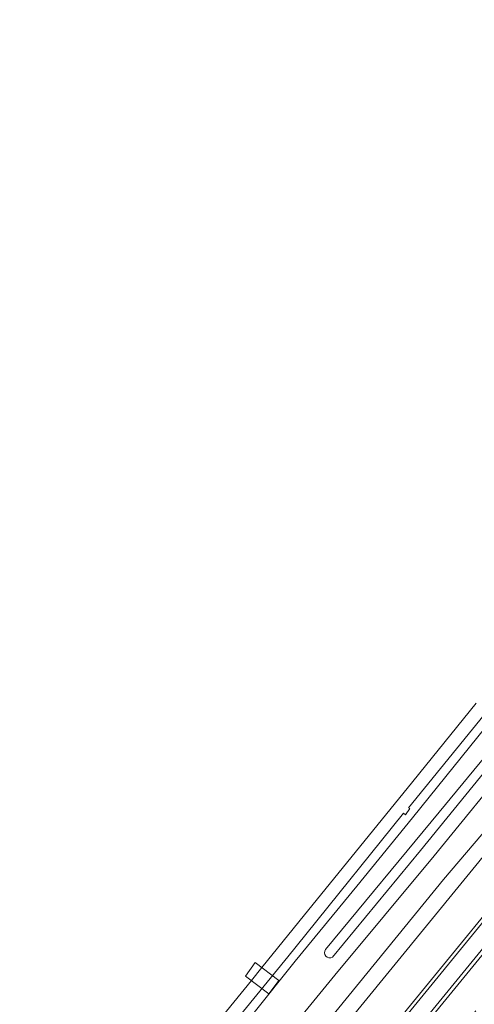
# Model space of a CAD drawing. Header units: metres. Extents: x 93008 to 98406, y 448779 to 454332.
# Tile 22 of 136: x 95036 to 95159, y 451581 to 451848. Entities that reach past the tile are written whole.
import ezdxf

# ---------------------------------------------------------------- set-up
doc = ezdxf.new("R2010")
doc.units = ezdxf.units.M
doc.header["$MEASUREMENT"] = 0
for name, color, linetype, lineweight, true_color in [('B-RO-GR-BEPLANTING_CULTUUR_VASTE PLANTENVAK-V', 7, 'Continuous', 18, 0xa5a552), ('B-RO-KW-KUNSTWERK_DEK-V', 7, 'Continuous', 18, 0xb7b7b7), ('B-RO-OG-TERREIN_CULTUURSCHEIDING-V', 7, 'Continuous', 18, 0x28c846), ('B-RO-OG-WATER-V', 7, 'Continuous', 18, 0xafcde1), ('B-RO-OG-WATER_SLOOT-V', 7, 'Continuous', 18, 0xafcde1)]:
    doc.layers.add(name, color=color, linetype=linetype, lineweight=lineweight, true_color=true_color)
doc.layers.add('B-RO-VH-VERHARDING_ASFALT-PRIM-V', color=11, linetype='Continuous', lineweight=18)

msp = doc.modelspace()

# ---------------------------------------------------------------- linework, layer by layer
at = {"layer": 'B-RO-GR-BEPLANTING_CULTUUR_VASTE PLANTENVAK-V'}
msp.add_lwpolyline([(95178.42, 451664.279), (95178.954, 451667.3), (95177.969, 451667.474), (95149.745, 451633.248), (95118.921, 451596.066, 0.7835022), (95120.801, 451593.967), (95144.663, 451622.85)], format="xyb", close=True, dxfattribs=at)
at = {"layer": 'B-RO-KW-KUNSTWERK_DEK-V'}
msp.add_lwpolyline([(95099.824, 451592.496), (95097.243, 451588.84), (95103.555, 451584.058), (95106.268, 451587.695)], close=True, dxfattribs=at)
at = {"layer": 'B-RO-OG-TERREIN_CULTUURSCHEIDING-V'}
msp.add_lwpolyline([(95338.36, 451819.926), (95344.884, 451828.147), (95351.374, 451836.805), (95359.622, 451848.108), (95344.255, 451828.72), (95325.798, 451805.953), (95308.921, 451785.321), (95275.31, 451743.948), (95185.831, 451634.512), (95077.852, 451502.609), (95057.606, 451477.674, 0.0281611), (95055.107, 451474.037), (95053.528, 451471.079), (95052.054, 451468.661), (95052.359, 451468.41), (95070.255, 451491.484), (95078.536, 451501.943), (95275.988, 451743.278), (95316.541, 451793.12)], format="xyb", close=True, dxfattribs=at)
for points in [[(95233.757, 451684.528), (95231.049, 451686.715), (95233.273, 451689.432), (95235.978, 451687.232), (95237.079, 451688.598), (95251.718, 451706.535), (95320.138, 451790.129), (95316.541, 451793.12), (95275.988, 451743.278), (95078.536, 451501.943), (95070.255, 451491.484), (95052.359, 451468.41), (95053.819, 451467.212), (95057.051, 451471.248), (95058.428, 451470.08), (95062.078, 451474.185), (95091.366, 451510.488)], [(95165.8, 451626.23), (95180.9, 451644.65), (95180.49, 451645.03), (95181.5, 451647.13), (95185.42, 451653.64), (95185.47, 451653.96), (95186.56, 451660.57), (95180.57, 451649.83), (95150.957, 451615.063), (95075.308, 451522.376), (95062.153, 451505.826), (95053.64, 451495.314), (95049.333, 451490.082), (95044.736, 451484.295), (95043.643, 451482.113), (95044.987, 451481.006), (95044.434, 451480.358), (95045.33, 451479.603), (95051.263, 451486.153), (95127.672, 451579.746)]]:
    msp.add_lwpolyline(points, close=True, dxfattribs=at)
for points in [[(95233.757, 451684.528), (95091.366, 451510.488), (95062.078, 451474.185), (95058.428, 451470.08), (95057.051, 451471.248), (95053.819, 451467.212), (95054.592, 451466.578), (95056.12, 451468.445), (95057.177, 451469.79), (95058.073, 451468.985), (95064.635, 451476.409), (95140.641, 451569.152), (95193.756, 451634.092)], [(95164.816, 451659.342), (95142.558, 451631.719), (95127.438, 451613.182), (95110.699, 451592.864), (95063.646, 451534.069), (95068.469, 451530.055), (95042.375, 451498.81), (95036.155, 451491.542), (95037.526, 451490.366), (95054.821, 451507.543), (95068.078, 451523.995), (95121.468, 451589.109), (95148.392, 451621.47), (95170.363, 451648.388)], [(95170.363, 451648.388), (95148.392, 451621.47), (95121.468, 451589.109), (95068.078, 451523.995), (95054.821, 451507.543), (95037.526, 451490.366), (95035.958, 451488.587), (95038.706, 451486.272), (95043.643, 451482.113), (95044.736, 451484.295), (95049.333, 451490.082), (95053.64, 451495.314), (95062.153, 451505.826), (95075.308, 451522.376), (95150.957, 451615.063), (95180.57, 451649.83)]]:
    msp.add_lwpolyline(points, dxfattribs=at)
msp.add_lwpolyline([(95178.42, 451664.279), (95144.663, 451622.85), (95120.801, 451593.967, -0.7835022), (95118.921, 451596.066), (95149.745, 451633.248), (95177.969, 451667.474)], format="xyb", dxfattribs=at)
at = {"layer": 'B-RO-OG-WATER-V'}
msp.add_lwpolyline([(95159.787, 451662.81), (95142.577, 451641.637), (95111.687, 451603.522), (95101.649, 451591.136), (95098.809, 451587.653), (95070.053, 451552.391), (95064.053, 451545.033), (95061.059, 451541.425), (95061.221, 451539.678), (95063.049, 451538.131), (95108.729, 451594.085), (95113.632, 451600.162), (95140.124, 451632.998), (95140.641, 451632.543), (95141.846, 451634.24), (95141.441, 451634.48), (95181.696, 451683.909)], dxfattribs=at)
at = {"layer": 'B-RO-OG-WATER_SLOOT-V'}
msp.add_lwpolyline([(95181.696, 451683.909), (95141.441, 451634.48), (95141.846, 451634.24), (95140.641, 451632.543), (95140.124, 451632.998), (95113.632, 451600.162), (95108.729, 451594.085), (95063.049, 451538.131), (95061.317, 451536.007), (95063.646, 451534.069), (95110.699, 451592.864), (95127.438, 451613.182), (95142.558, 451631.719), (95164.816, 451659.342)], dxfattribs=at)
at = {"layer": 'B-RO-VH-VERHARDING_ASFALT-PRIM-V'}
msp.add_lwpolyline([(95165.8, 451626.23), (95127.672, 451579.746), (95051.263, 451486.153), (95045.33, 451479.603), (95042.246, 451475.836), (95051.678, 451468.217), (95052.054, 451468.661), (95053.528, 451471.079), (95055.107, 451474.037, -0.0281611), (95057.606, 451477.674), (95077.852, 451502.609), (95185.831, 451634.512)], format="xyb", dxfattribs=at)
msp.add_lwpolyline([(95193.756, 451634.092), (95140.641, 451569.152), (95064.635, 451476.409), (95058.073, 451468.985), (95055.198, 451465.466), (95062.242, 451459.683), (95065.242, 451463.347), (95068.308, 451467.693), (95159.678, 451579.454)], dxfattribs=at)

doc.saveas('drawing.dxf')
